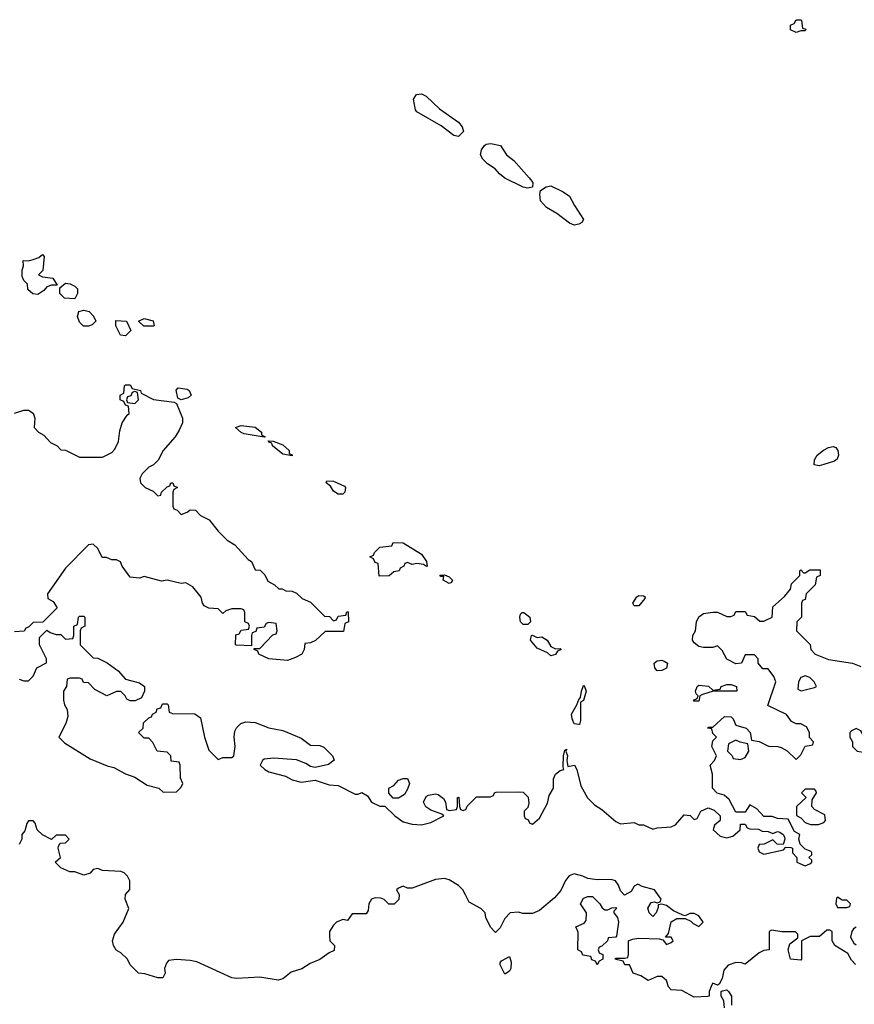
# Model space of a CAD drawing. Header units: inches. Extents: x 1980008 to 2252673, y 74414 to 260562.
# Tile 209 of 228: x 2208072 to 2211682, y 213155 to 217414. Entities that reach past the tile are written whole.
import ezdxf

# ---------------------------------------------------------------- set-up
doc = ezdxf.new("R2010")
doc.units = ezdxf.units.IN
doc.header["$MEASUREMENT"] = 0
doc.layers.add('C2201', color=7, linetype='Continuous')
doc.layers.add('C2211', color=7, linetype='Continuous')

msp = doc.modelspace()

# ---------------------------------------------------------------- linework, layer by layer
at = {"layer": 'C2201', "color": 5, "elevation": 60}
for points in [[(2209970, 216909.3), (2209950, 216913.2), (2209894.8, 216954.8), (2209790, 217015.3), (2209783.7, 217023.7), (2209776, 217070), (2209789, 217090), (2209810, 217094), (2209830, 217082.8), (2209887.7, 217027.7), (2209970.5, 216970.5), (2209986, 216950), (2209991, 216930)], [(2208150, 216226), (2208128.4, 216228.4), (2208107.3, 216247.3), (2208106, 216270), (2208090, 216286), (2208083.1, 216303.1), (2208082, 216330), (2208088, 216350), (2208087.3, 216372.7), (2208110, 216371.3), (2208130, 216376), (2208154.6, 216385.4), (2208170, 216398), (2208178, 216390), (2208171.6, 216328.4), (2208154, 216310), (2208170, 216302), (2208215.3, 216295.3), (2208234, 216266), (2208210, 216266), (2208190, 216258), (2208176.9, 216243.1)], [(2208310, 216206), (2208266, 216210), (2208246, 216230), (2208246, 216254), (2208270, 216274), (2208290, 216272), (2208310, 216262), (2208322, 216250), (2208322, 216230)], [(2208348.4, 216088.4), (2208330, 216106), (2208322, 216130), (2208328, 216152), (2208350, 216158), (2208372, 216152), (2208391.6, 216131.6), (2208402, 216110), (2208385.4, 216094.6), (2208370, 216088.7)], [(2208530, 216046), (2208508, 216050), (2208488, 216090), (2208487.3, 216112.7), (2208534, 216110), (2208552, 216070)], [(2208650, 216088), (2208608.4, 216088.4), (2208586, 216110), (2208610, 216122), (2208650, 216110.8), (2208654, 216090)], [(2208570, 215806), (2208558, 215802), (2208552.7, 215787.3), (2208538, 215782), (2208534, 215770), (2208538, 215758), (2208570, 215754), (2208586, 215770), (2208582, 215802)], [(2208770, 215769), (2208756.4, 215776.4), (2208749, 215811), (2208758, 215822), (2208796.3, 215816.3), (2208804.7, 215810), (2208814, 215790), (2208801, 215779)], [(2209130, 215608), (2209043.1, 215623.1), (2209030, 215628), (2209006, 215650), (2209030, 215658), (2209090, 215650.8), (2209118, 215630), (2209118, 215618), (2209134, 215610)], [(2209250, 215528), (2209210, 215535.3), (2209166, 215570), (2209162, 215582), (2209150, 215586), (2209147.3, 215592.7), (2209168.4, 215591.6), (2209210, 215574.8), (2209238, 215550), (2209238, 215538), (2209250, 215532)], [(2209450, 215362), (2209430, 215375.3), (2209416.5, 215396.5), (2209398, 215410), (2209400.4, 215419.6), (2209430, 215417.3), (2209476.3, 215396.3), (2209481, 215390), (2209478, 215370), (2209470, 215362)], [(2209831.2, 215048.9), (2209818, 215058), (2209790, 215062), (2209770, 215058), (2209750, 215066), (2209738, 215062), (2209734, 215050), (2209718, 215042), (2209714, 215030), (2209690, 215026), (2209670, 215008), (2209627.3, 215007.3), (2209622, 215062), (2209610, 215066), (2209602, 215082), (2209586, 215090), (2209602, 215098), (2209606, 215110), (2209630, 215132), (2209682, 215138), (2209688, 215152), (2209730, 215151.3), (2209810, 215102), (2209831.3, 215070), (2209834, 215050)], [(2209930, 214975.3), (2209904, 214990), (2209906, 215006), (2209894, 215006), (2209889, 215011), (2209910, 215012), (2209930, 215004.7), (2209944.7, 214990), (2209939.8, 214980.2)], [(2209710, 214046), (2209687.3, 214047.3), (2209668.4, 214068.4), (2209668, 214090), (2209690, 214102), (2209710, 214124.7), (2209730, 214132), (2209750, 214132), (2209758, 214110), (2209750, 214086), (2209736.9, 214063.1)]]:
    msp.add_lwpolyline(points, close=True, dxfattribs=at)
for points in [[(2208050, 215712), (2208090, 215724.7), (2208110, 215724.7), (2208130, 215711.3), (2208138, 215690), (2208134, 215650), (2208154, 215630), (2208176.9, 215616.9), (2208205.4, 215585.4), (2208234, 215570), (2208250, 215554), (2208270, 215552), (2208330, 215522), (2208430, 215522), (2208470, 215542), (2208483.1, 215556.9), (2208499, 215590), (2208504.7, 215635.3), (2208515.3, 215670), (2208536.4, 215703.6), (2208546, 215710), (2208542, 215742), (2208530, 215746), (2208522, 215762), (2208506, 215770), (2208506, 215790), (2208522, 215798), (2208526, 215830), (2208530, 215834), (2208550, 215834), (2208558, 215818), (2208594, 215810), (2208598, 215798), (2208650.9, 215770.9), (2208739.8, 215759.8), (2208750, 215754), (2208776, 215690), (2208776, 215670), (2208762, 215638), (2208744.7, 215610), (2208692, 215550), (2208671.2, 215508.9), (2208651, 215489), (2208630, 215478), (2208602, 215450), (2208592, 215430), (2208594, 215410), (2208614, 215390), (2208650, 215374), (2208670, 215354), (2208682, 215358), (2208686, 215370), (2208710, 215394), (2208722, 215398), (2208726, 215410), (2208734, 215410), (2208738, 215398), (2208754, 215390), (2208738, 215382), (2208734, 215370), (2208734, 215310), (2208738, 215298), (2208752.7, 215292.7), (2208770, 215274), (2208796.4, 215283.6), (2208810, 215294), (2208832.7, 215292.7), (2208854, 215270), (2208891.2, 215251.1), (2208930, 215202), (2208970, 215162), (2209002, 215142), (2209059.6, 215079.6), (2209074, 215070), (2209090, 215034), (2209112.7, 215032.7), (2209132.7, 215012.7), (2209144.7, 214984.7), (2209174, 214970), (2209192.7, 214952.7), (2209207.3, 214952.7), (2209223.6, 214943.6), (2209250, 214942), (2209270, 214934), (2209294, 214910), (2209330, 214894), (2209390, 214834), (2209412.7, 214832.7), (2209430, 214814), (2209442, 214818), (2209450, 214834), (2209482, 214838), (2209487.3, 214852.7), (2209492.7, 214852.7), (2209494, 214810), (2209478, 214802), (2209472.7, 214767.3), (2209392.7, 214767.3), (2209351.6, 214728.4), (2209330, 214718), (2209304.7, 214715.3), (2209302, 214690), (2209292, 214670), (2209265.4, 214654.6), (2209230, 214642), (2209150, 214648.7), (2209106, 214670), (2209102, 214682), (2209086, 214690), (2209086, 214694), (2209110, 214694), (2209167.3, 214752.7), (2209182, 214758), (2209186, 214770), (2209182, 214802), (2209150, 214806), (2209138, 214802), (2209130, 214786), (2209098, 214782), (2209092.7, 214767.3), (2209078, 214762), (2209074, 214750), (2209074, 214706), (2209010, 214708), (2209006, 214710), (2209007.3, 214752.7), (2209022, 214758), (2209030, 214774), (2209062, 214778), (2209066, 214790), (2209062, 214802), (2209046, 214810), (2209046, 214850), (2209042, 214862), (2209030, 214866), (2208990, 214866), (2208963.6, 214856.4), (2208950, 214846), (2208930, 214866), (2208890, 214868), (2208870, 214878), (2208862, 214890), (2208856.4, 214916.4), (2208820.4, 214960.4), (2208790, 214978), (2208770, 214975.3), (2208710, 214989), (2208685.6, 214985.6), (2208610, 215006), (2208590, 214998), (2208550, 215002), (2208515.3, 215050), (2208508.4, 215068.4), (2208490, 215078), (2208470, 215078), (2208447.3, 215087.3), (2208428.4, 215088.4), (2208410, 215126), (2208390, 215146), (2208370, 215142), (2208270, 215042), (2208192, 214930), (2208194, 214910), (2208216.9, 214896.9), (2208234, 214870), (2208172.7, 214807.3), (2208130, 214806), (2208110, 214786), (2208098, 214782), (2208091.6, 214768.4), (2208050, 214766)], [(2208070, 214562), (2208090, 214554), (2208110, 214554), (2208130, 214574), (2208146, 214610), (2208187.3, 214632.7), (2208188, 214650), (2208158, 214710), (2208158, 214742), (2208190, 214774), (2208203.6, 214763.6), (2208230, 214754), (2208250, 214754), (2208270, 214734), (2208302, 214738), (2208306, 214750), (2208306, 214790), (2208322, 214798), (2208326, 214830), (2208330, 214834), (2208350, 214834), (2208354, 214830), (2208354, 214790), (2208338, 214782), (2208334, 214770), (2208334, 214710), (2208390, 214654), (2208410, 214652), (2208450, 214632), (2208498, 214598), (2208530, 214562), (2208590, 214546), (2208612, 214530), (2208611.2, 214508.9), (2208598.8, 214481.2), (2208571.6, 214468.4), (2208550, 214468), (2208535.3, 214475.3), (2208528, 214490), (2208510, 214508), (2208490, 214508), (2208448.8, 214488.9), (2208396.4, 214516.4), (2208370, 214546), (2208347.3, 214547.3), (2208342, 214562), (2208330, 214566), (2208290, 214566), (2208278, 214562), (2208274, 214530), (2208262, 214510), (2208262, 214470), (2208266, 214450), (2208278, 214430), (2208279.8, 214400.2), (2208271.3, 214370), (2208242, 214310), (2208266.4, 214286.4), (2208376.8, 214216.8), (2208450, 214186), (2208478.8, 214178.8), (2208530, 214151.3), (2208570, 214138), (2208622.8, 214102.8), (2208674, 214090), (2208692.7, 214072.7), (2208750, 214074), (2208770, 214094), (2208778, 214110), (2208767.3, 214132.7), (2208766, 214190), (2208762, 214202), (2208727.3, 214207.3), (2208726, 214230), (2208710, 214246), (2208666, 214250), (2208648, 214288), (2208630, 214306), (2208610, 214306), (2208586, 214330), (2208606, 214350), (2208607.3, 214372.7), (2208630, 214394), (2208642, 214398), (2208646, 214410), (2208662, 214418), (2208667.3, 214432.7), (2208682, 214438), (2208690, 214454), (2208710, 214454), (2208714, 214450), (2208718, 214418), (2208732.7, 214412.7), (2208830, 214411), (2208854.4, 214394.4), (2208871, 214310), (2208890, 214254), (2208930, 214214), (2208950, 214222), (2208990, 214222), (2208998, 214230), (2209004, 214270), (2208999.3, 214310), (2209003.2, 214336.8), (2209009.4, 214350.6), (2209028.7, 214370), (2209050, 214376.3), (2209090, 214374), (2209150, 214350.8), (2209210, 214338.8), (2209290, 214306.8), (2209330, 214276), (2209370, 214274.8), (2209387.5, 214267.5), (2209424.7, 214230), (2209431.6, 214211.6), (2209407.1, 214192.9), (2209350, 214179), (2209330, 214184), (2209310, 214197.2), (2209270, 214212.7), (2209170, 214219.3), (2209130, 214215.3), (2209122, 214210), (2209112, 214190), (2209132, 214170), (2209150, 214161), (2209222, 214142), (2209250, 214126), (2209290, 214116), (2209350, 214124.7), (2209410, 214104.7), (2209450, 214102), (2209523.6, 214063.6), (2209536.4, 214063.6), (2209551.6, 214071.6), (2209576.9, 214056.9), (2209594, 214030), (2209630, 214012), (2209652, 214012), (2209694, 213970), (2209730, 213944.7), (2209770, 213934), (2209810, 213932), (2209850, 213942), (2209906, 213970), (2209898, 213978), (2209850, 213995.3), (2209828.7, 214008.7), (2209818, 214030), (2209830, 214054), (2209840.4, 214059.6), (2209870, 214064.7), (2209882, 214062), (2209904.7, 214044.7), (2209914, 214030), (2209918, 213998), (2209930, 213994), (2209962, 213998), (2209966, 214010), (2209966, 214050), (2209971.6, 214051.6), (2209974, 214010), (2209978, 213998), (2209990, 213994), (2210000, 213997.3)], [(2210000, 213628.1), (2209988.7, 213650), (2209970, 213668.7), (2209930, 213694), (2209910, 213699), (2209870, 213695.3), (2209770, 213658), (2209750, 213658), (2209730, 213666), (2209710, 213658), (2209702, 213650), (2209714, 213630), (2209711.6, 213608.4), (2209691.6, 213588.4), (2209668.4, 213588.4), (2209648.4, 213608.4), (2209634.6, 213614.6), (2209610, 213615.3), (2209594, 213610), (2209582, 213590), (2209579.6, 213560.4), (2209570, 213546), (2209510, 213546), (2209490, 213518), (2209470, 213522), (2209442, 213510), (2209430, 213498), (2209412, 213470), (2209412, 213450), (2209414, 213430), (2209434, 213410), (2209432.7, 213387.3), (2209410, 213378), (2209370.6, 213349.4), (2209328.4, 213331.6), (2209292, 213308), (2209245.5, 213294.5), (2209210, 213264.5), (2209190, 213259.5), (2209110, 213272.7), (2209010, 213266.6), (2208990, 213269.4), (2208838.6, 213338.6), (2208810, 213345.2), (2208750, 213349.2), (2208716, 213344), (2208706.4, 213333.6), (2208698, 213310), (2208701, 213290), (2208691, 213269), (2208670, 213269), (2208612.7, 213287.3), (2208586, 213290), (2208550, 213326), (2208538, 213350), (2208510, 213378), (2208489.2, 213389.2), (2208477.2, 213410), (2208473.2, 213430), (2208481.5, 213458.5), (2208519, 213510), (2208544, 213570), (2208528.7, 213610), (2208529.3, 213630), (2208548.8, 213651.1), (2208548.7, 213688.7), (2208538, 213710), (2208524, 213724), (2208509.2, 213729.2), (2208430, 213734), (2208410, 213742), (2208390, 213738), (2208377.3, 213722.7), (2208350, 213713.2), (2208310, 213728.7), (2208288.4, 213728.4), (2208250, 213746), (2208226, 213770), (2208248, 213790), (2208238, 213830), (2208240.4, 213839.6), (2208247.3, 213852.7), (2208270, 213854), (2208286, 213870), (2208270, 213886), (2208230, 213886), (2208210, 213868), (2208170, 213888), (2208148, 213910), (2208139, 213939), (2208130, 213948), (2208110, 213948), (2208102.8, 213937.2), (2208094.4, 213905.6), (2208081, 213890), (2208081, 213870), (2208070, 213846)]]:
    msp.add_lwpolyline(points, dxfattribs=at)
at = {"layer": 'C2211', "color": 5, "elevation": 60}
for points in [[(2211430, 217358), (2211406, 217370), (2211406, 217390), (2211422, 217398), (2211430, 217414), (2211450, 217414), (2211454, 217410), (2211458, 217378), (2211472.7, 217372.7), (2211470, 217366), (2211450, 217366)], [(2210270, 216685.2), (2210250, 216689.3), (2210170, 216729), (2210146.8, 216746.8), (2210129.3, 216769.3), (2210095.3, 216790), (2210075.3, 216810), (2210065.2, 216830), (2210069.4, 216850.6), (2210082, 216870), (2210090, 216876), (2210110, 216878.8), (2210152, 216870), (2210178, 216830), (2210210, 216804.7), (2210276, 216730), (2210291, 216710), (2210290, 216689)], [(2210470, 216525.2), (2210450, 216534), (2210395.5, 216575.5), (2210350, 216602), (2210324, 216630), (2210321.2, 216658.8), (2210324.7, 216675.3), (2210349.3, 216690.7), (2210370, 216694.8), (2210422, 216670), (2210450.7, 216650.7), (2210471.3, 216610), (2210511, 216550), (2210503.6, 216536.4), (2210490, 216529)], [(2211530, 215483.6), (2211507.9, 215487.9), (2211509.5, 215510), (2211522, 215530), (2211548.1, 215551.9), (2211570, 215563), (2211590, 215567.3), (2211602.8, 215562.8), (2211610.5, 215550.5), (2211613, 215530), (2211607.5, 215512.5), (2211596.3, 215503.7), (2211550, 215489.6)], [(2210730, 214878), (2210724, 214890), (2210742, 214918), (2210750, 214922.8), (2210770, 214922), (2210776.9, 214916.9), (2210776, 214910), (2210750, 214879.3)], [(2210250, 214798), (2210238, 214810), (2210235.3, 214830), (2210238, 214842), (2210246, 214850), (2210252, 214850), (2210278, 214830), (2210282, 214810), (2210270, 214798)], [(2210310, 214741), (2210330, 214744.7), (2210354, 214730), (2210370, 214702), (2210390, 214692), (2210410, 214694), (2210414, 214690), (2210398, 214682), (2210390, 214668), (2210370, 214662), (2210354.6, 214674.6), (2210310, 214695.3), (2210281.2, 214730), (2210286, 214750), (2210290, 214752)], [(2210830, 214597.2), (2210819.3, 214610), (2210816, 214630), (2210830, 214640.5), (2210850, 214643), (2210859.5, 214639.5), (2210874, 214630), (2210870, 214609), (2210850, 214599.3)], [(2211470, 214575.3), (2211450, 214568), (2211441, 214550), (2211438, 214518), (2211451.6, 214511.6), (2211510, 214526), (2211518, 214530), (2211508.7, 214550), (2211490, 214568.7)], [(2210490, 214366), (2210470, 214368.7), (2210461.2, 214390), (2210459, 214410), (2210482, 214450), (2210490, 214474), (2210498, 214482), (2210502, 214510), (2210510, 214534), (2210514, 214534), (2210522, 214510), (2210511.3, 214468.7), (2210498, 214462), (2210498, 214382), (2210494, 214366)], [(2210990, 214466), (2210986, 214470), (2211002, 214478), (2211006, 214490), (2210998, 214498), (2210995.3, 214510), (2211002, 214530), (2211010, 214536), (2211051.2, 214531.1), (2211070, 214514), (2211102, 214518), (2211106, 214530), (2211130, 214538), (2211150, 214538), (2211172, 214530), (2211174, 214510), (2211170.8, 214509.2), (2211071.2, 214508.9), (2211025.4, 214494.6), (2211014, 214490), (2211010, 214466)], [(2211690, 214348), (2211670, 214338), (2211662, 214330), (2211662, 214310), (2211674, 214290), (2211674, 214270), (2211694, 214250), (2211730, 214244.7), (2211738, 214250), (2211748, 214270), (2211746, 214290), (2211726, 214310), (2211710, 214338)], [(2211170, 214298), (2211138, 214282), (2211134, 214250), (2211154, 214230), (2211158, 214218), (2211190, 214214), (2211210, 214222), (2211226, 214250), (2211222, 214282), (2211188.4, 214288.4)], [(2211510, 214086), (2211470, 214086), (2211454, 214070), (2211474, 214050), (2211432, 214010), (2211432, 213972), (2211450, 213962), (2211470, 213942), (2211492.7, 213932.7), (2211527.3, 213932.7), (2211550, 213942), (2211558, 213950), (2211554.6, 213974.6), (2211510, 213998), (2211498, 214010), (2211500.4, 214039.6), (2211518, 214070), (2211516.4, 214076.4)], [(2210603.6, 213563.6), (2210616.4, 213563.6), (2210632.7, 213572.7), (2210650, 213574), (2210654, 213570), (2210642, 213558), (2210642, 213550), (2210658, 213530), (2210662, 213510), (2210654, 213450), (2210650, 213446), (2210618, 213442), (2210614, 213430), (2210590, 213406), (2210578, 213402), (2210574, 213390), (2210578, 213378), (2210594, 213370), (2210594, 213350), (2210578, 213342), (2210570, 213326), (2210562, 213342), (2210547.3, 213347.3), (2210542, 213362), (2210507.3, 213367.3), (2210502, 213382), (2210486, 213390), (2210487.3, 213467.3), (2210478, 213490), (2210514, 213506), (2210522, 213518), (2210524, 213550), (2210498, 213590), (2210510, 213614), (2210530, 213622), (2210550, 213622), (2210582, 213590), (2210591.6, 213571.6)], [(2211610, 213618), (2211605.4, 213614.6), (2211602, 213590), (2211610, 213574), (2211650, 213574), (2211662, 213578), (2211666, 213590), (2211650, 213606), (2211630, 213606)], [(2210170, 213286), (2210150, 213326), (2210150, 213334), (2210156.4, 213343.6), (2210190, 213362), (2210198, 213338), (2210196, 213310), (2210190, 213298)]]:
    msp.add_lwpolyline(points, close=True, dxfattribs=at)
for points in [[(2210000, 213997.3), (2210002, 213998), (2210007.3, 214012.7), (2210048, 214052), (2210107.3, 214052.7), (2210122, 214058), (2210126, 214070), (2210132.7, 214072.7), (2210230, 214074), (2210250, 214072), (2210270.7, 214050.7), (2210274.4, 214025.6), (2210270, 214006), (2210254, 213990), (2210254, 213970), (2210258, 213958), (2210270, 213954), (2210278, 213938), (2210290, 213934), (2210320.4, 213959.6), (2210355.1, 214024.9), (2210362, 214058), (2210381.2, 214090), (2210380.9, 214130), (2210389.3, 214150), (2210410, 214166), (2210426, 214170), (2210422, 214182), (2210424, 214230), (2210430, 214254), (2210438, 214258), (2210434, 214250), (2210442, 214230), (2210438, 214210), (2210443.6, 214183.6), (2210472, 214190), (2210482, 214170), (2210499.8, 214099.8), (2210527.5, 214047.5), (2210558, 214018), (2210590, 213997.3), (2210650, 213946), (2210670, 213936), (2210730, 213942), (2210750, 213932), (2210770, 213932), (2210810, 213912), (2210830, 213918), (2210890, 213922), (2210908.4, 213931.6), (2210946, 213974), (2210971.6, 213971.6), (2210990, 213954), (2211002, 213958), (2211018, 213990), (2211050, 214004.7), (2211075.3, 213995.3), (2211102, 213970), (2211102, 213950), (2211078, 213930), (2211071.3, 213910), (2211102.5, 213882.5), (2211130, 213874.8), (2211157.2, 213882.8), (2211188, 213910), (2211190, 213934), (2211210, 213934), (2211218, 213918), (2211230, 213914), (2211267.3, 213912.7), (2211283.6, 213903.6), (2211310, 213902), (2211330, 213894), (2211350, 213902), (2211359.6, 213899.6), (2211374, 213890), (2211379.6, 213879.6), (2211382, 213870), (2211374, 213846), (2211348.4, 213848.4), (2211330, 213866), (2211291.6, 213848.4), (2211270, 213846), (2211264.7, 213830), (2211270, 213814), (2211290, 213804.7), (2211376.4, 213823.6), (2211386, 213834), (2211407.3, 213832.7), (2211414, 213830), (2211414, 213810), (2211434, 213790), (2211434, 213770), (2211470, 213754), (2211490, 213762), (2211498, 213770), (2211498, 213778), (2211486, 213790), (2211498, 213802), (2211498, 213810), (2211495.3, 213815.3), (2211470, 213826), (2211448, 213848), (2211442, 213870), (2211446, 213890), (2211423.1, 213903.1), (2211395.3, 213955.3), (2211350, 213958), (2211327.3, 213967.3), (2211290, 213968), (2211260.4, 214000.4), (2211230, 214018), (2211210, 213986), (2211170, 213986), (2211140.4, 214040.4), (2211119, 214059), (2211089, 214069), (2211068, 214090), (2211068.7, 214150), (2211058, 214190), (2211078, 214210), (2211086, 214230), (2211066, 214270), (2211070, 214294), (2211086, 214310), (2211070, 214326), (2211066, 214346), (2211048, 214350), (2211050, 214354), (2211070, 214354), (2211120.4, 214399.6), (2211150, 214398), (2211158, 214390), (2211170, 214362), (2211214, 214350), (2211232, 214330), (2211238, 214298), (2211270, 214292), (2211311, 214271), (2211350.7, 214270.7), (2211365.4, 214265.4), (2211390.9, 214250.9), (2211430, 214214), (2211450, 214234), (2211470, 214272), (2211502, 214278), (2211506, 214290), (2211488.4, 214308.4), (2211488, 214330), (2211474.6, 214354.6), (2211450, 214368), (2211430, 214368.7), (2211410, 214378), (2211388.7, 214408.7), (2211307.3, 214447.3), (2211342, 214550), (2211333.6, 214573.6), (2211310, 214606), (2211286, 214606), (2211266, 214630), (2211266, 214650), (2211250, 214666), (2211210, 214666), (2211194, 214630), (2211170, 214628), (2211130, 214648), (2211110, 214686), (2211090, 214706), (2211070, 214698), (2211030, 214698), (2211010, 214702), (2210990, 214718), (2210982, 214730), (2210984, 214750), (2210995.3, 214770), (2210999, 214810), (2211009.3, 214830.7), (2211030, 214846), (2211070, 214851), (2211090.9, 214850.9), (2211130, 214832), (2211147.3, 214832.7), (2211162, 214838), (2211170, 214854), (2211210, 214854), (2211218, 214838), (2211250, 214832), (2211272.7, 214812.7), (2211290, 214812), (2211326, 214830), (2211330, 214874), (2211380.4, 214919.6), (2211406, 214950), (2211410, 214974), (2211446, 215010), (2211446, 215030), (2211450, 215034), (2211462, 215022), (2211470, 215022), (2211490, 215034), (2211534, 215034), (2211534, 215010), (2211518, 215002), (2211512, 214970), (2211474, 214930), (2211470, 214906), (2211458, 214902), (2211454, 214890), (2211454, 214830), (2211434, 214810), (2211432, 214770), (2211491.2, 214711.1), (2211494, 214690), (2211512, 214670), (2211570, 214646), (2211674, 214630), (2211710, 214616)], [(2211687.3, 213327.3), (2211670, 213346), (2211654.6, 213374.6), (2211598, 213410), (2211586, 213430), (2211586, 213470), (2211576.4, 213476.4), (2211563.6, 213476.4), (2211531.2, 213448.9), (2211491.6, 213448.4), (2211454, 213430), (2211454, 213350), (2211450, 213346), (2211406, 213350), (2211395.3, 213390), (2211403.1, 213416.9), (2211438, 213442), (2211438, 213458), (2211428, 213468), (2211368, 213468), (2211323.6, 213476.4), (2211314, 213470), (2211314, 213390), (2211290, 213388), (2211270, 213378), (2211210, 213328), (2211194.6, 213334.6), (2211170, 213335.3), (2211136, 213324), (2211118, 213302), (2211110, 213266), (2211098, 213242), (2211090, 213238), (2211070, 213246), (2211063.6, 213236.4), (2211054, 213210), (2211054, 213190), (2211048.4, 213188.4), (2210990, 213186), (2210935.3, 213215.3), (2210890, 213218), (2210878, 213230), (2210870, 213258), (2210850, 213275.3), (2210830, 213275.3), (2210790, 213258), (2210758, 213278), (2210726, 213290), (2210710, 213326), (2210690, 213326), (2210682, 213342), (2210646, 213350), (2210650, 213354), (2210690, 213354), (2210702, 213358), (2210706, 213370), (2210706, 213430), (2210723.1, 213436.9), (2210750, 213441), (2210838, 213438), (2210854, 213434), (2210870, 213414), (2210890, 213422), (2210898, 213430), (2210890, 213446), (2210866, 213446), (2210878, 213462), (2210890, 213512), (2210914, 213526), (2210950, 213526), (2210975.3, 213515.3), (2210984.5, 213504.5), (2211010, 213492), (2211028, 213510), (2211010, 213538), (2210990, 213548), (2210970, 213548), (2210950, 213538), (2210940.4, 213540.4), (2210899.3, 213559.3), (2210870, 213582), (2210850, 213588), (2210834, 213586), (2210834, 213574), (2210824.7, 213550), (2210810, 213535.3), (2210795.3, 213550), (2210788.7, 213571.3), (2210804, 213596), (2210818, 213598), (2210830, 213594), (2210842, 213598), (2210846, 213610), (2210818, 213650), (2210764, 213664), (2210745.4, 213674.6), (2210730, 213666), (2210716.9, 213643.1), (2210687.3, 213627.3), (2210670, 213646), (2210662, 213670), (2210649, 213689), (2210630, 213695.3), (2210570, 213694), (2210530, 213699), (2210508, 213710), (2210470, 213719.3), (2210448.7, 213711.3), (2210433.4, 213690), (2210413, 213647), (2210384.9, 213615.1), (2210319.8, 213560.2), (2210290, 213548), (2210248, 213548), (2210230, 213554), (2210194, 213550), (2210170, 213526), (2210150, 213486), (2210130, 213466), (2210108.4, 213488.4), (2210088, 213530), (2210086, 213550), (2210066, 213570), (2210016.4, 213596.4), (2210000, 213628.1)], [(2211690, 213488.7), (2211678, 213482), (2211671.3, 213470), (2211665.4, 213445.4), (2211679.6, 213419.6), (2211690, 213412)], [(2211120.4, 213139.6), (2211118, 213170), (2211106, 213190), (2211106, 213210), (2211110, 213214), (2211130, 213218), (2211138, 213210), (2211150.8, 213190), (2211151.2, 213151.1)]]:
    msp.add_lwpolyline(points, dxfattribs=at)

doc.saveas('drawing.dxf')
